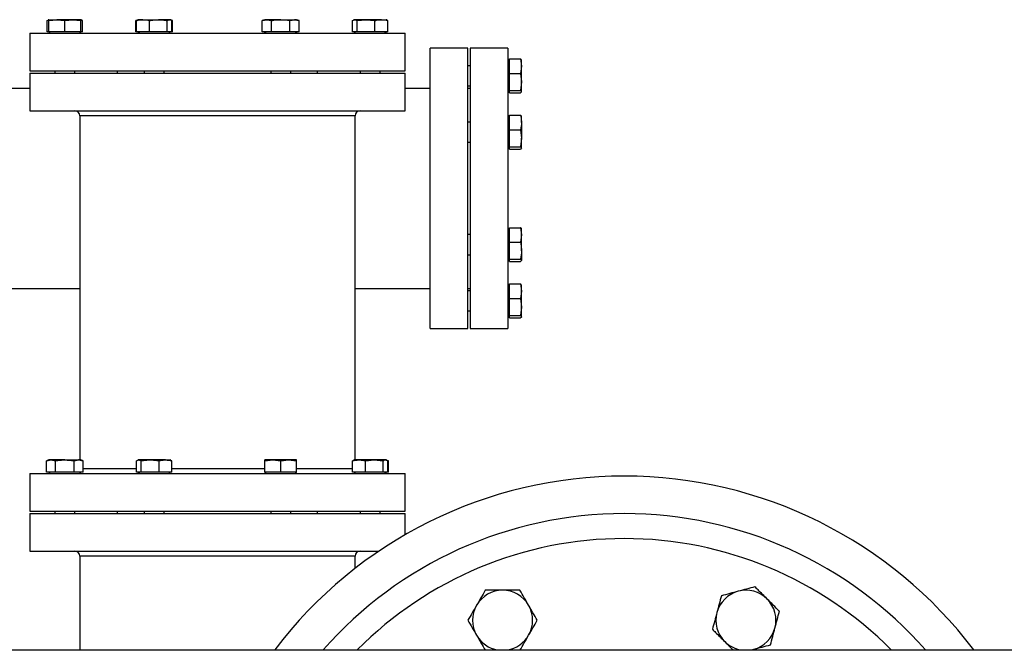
# Model space of a CAD drawing. Header units: millimetres. Extents: x 708 to 6010, y 131 to 3804.
# Tile 35 of 54: x 2387 to 2780, y 3337 to 3589. Entities that reach past the tile are written whole.
import ezdxf

# ---------------------------------------------------------------- set-up
doc = ezdxf.new("R2010")
doc.units = ezdxf.units.MM

msp = doc.modelspace()

# ---------------------------------------------------------------- linework, layer by layer
at = {"color": 7, "linetype": 'Continuous', "lineweight": 25}
for p, q in [((2397.47, 3588.73), (2397.98, 3588.92)), ((2397.47, 3584.24), (2397.47, 3588.73)), ((2398.2, 3589.09), (2397.95, 3589)), ((2398.2, 3588.73), (2401.38, 3589.09)), ((2398.2, 3589.09), (2401.38, 3589.09)), ((2398.2, 3584.24), (2398.2, 3588.73)), ((2401.38, 3589.09), (2404.57, 3588.73)), ((2407.75, 3589.09), (2401.38, 3589.09)), ((2404.57, 3588.73), (2407.75, 3589.09)), ((2404.57, 3584.24), (2404.57, 3588.73)), ((2407.75, 3589.09), (2410.93, 3588.73)), ((2410.93, 3589.09), (2407.75, 3589.09)), ((2411.18, 3589), (2410.93, 3589.09)), ((2410.93, 3584.24), (2410.93, 3588.73)), ((2411.67, 3588.73), (2411.16, 3588.92)), ((2411.67, 3584.24), (2411.67, 3588.73)), ((2433.41, 3588.9), (2432.94, 3588.73)), ((2432.94, 3588.73), (2433.16, 3588.77)), ((2432.94, 3584.24), (2432.94, 3588.73)), ((2433.7, 3588.92), (2433.19, 3588.73)), ((2433.19, 3584.24), (2433.19, 3588.73)), ((2433.92, 3589.09), (2433.67, 3589)), ((2435.78, 3589.09), (2433.92, 3589.09)), ((2435.78, 3589.09), (2441.93, 3589.09)), ((2438.38, 3584.24), (2438.38, 3588.73)), ((2446.43, 3589.09), (2441.93, 3589.09)), ((2445.48, 3588.73), (2446.43, 3589.09)), ((2445.48, 3584.24), (2445.48, 3588.73)), ((2446.65, 3589.09), (2446.43, 3589.09)), ((2446.9, 3589), (2446.65, 3589.09)), ((2447.64, 3588.73), (2447.16, 3588.9)), ((2447.38, 3584.24), (2447.38, 3588.73)), ((2447.41, 3588.77), (2447.64, 3588.73)), ((2447.64, 3584.24), (2447.64, 3588.73)), ((2484.43, 3589.09), (2483.45, 3588.73)), ((2483.45, 3588.73), (2485.29, 3589.09)), ((2483.45, 3584.24), (2483.45, 3588.73)), ((2485.29, 3589.09), (2484.43, 3589.09)), ((2485.29, 3589.09), (2487.12, 3588.73)), ((2490.8, 3589.09), (2485.29, 3589.09)), ((2487.12, 3584.24), (2487.12, 3588.73)), ((2490.8, 3589.09), (2496.31, 3589.09)), ((2494.47, 3588.73), (2496.31, 3589.09)), ((2494.47, 3584.24), (2494.47, 3588.73)), ((2496.31, 3589.09), (2498.15, 3588.73)), ((2497.16, 3589.09), (2496.31, 3589.09)), ((2498.15, 3588.73), (2497.16, 3589.09)), ((2498.15, 3584.24), (2498.15, 3588.73)), ((2519.42, 3588.73), (2520.37, 3589.09)), ((2519.42, 3584.24), (2519.42, 3588.73)), ((2520.15, 3589.09), (2519.9, 3589)), ((2520.37, 3589.09), (2520.15, 3589.09)), ((2520.37, 3589.09), (2521.32, 3588.73)), ((2524.87, 3589.09), (2520.37, 3589.09)), ((2521.32, 3588.73), (2524.87, 3589.09)), ((2521.32, 3584.24), (2521.32, 3588.73)), ((2524.87, 3589.09), (2528.42, 3588.73)), ((2531.02, 3589.09), (2524.87, 3589.09)), ((2528.42, 3584.24), (2528.42, 3588.73)), ((2531.02, 3589.09), (2532.88, 3589.09)), ((2533.14, 3589), (2532.88, 3589.09)), ((2533.62, 3588.73), (2533.11, 3588.92)), ((2533.62, 3584.24), (2533.62, 3588.73)), ((2390.54, 3583.64), (2390.54, 3568.64)), ((2390.54, 3583.64), (2540.54, 3583.64)), ((2398.2, 3584.24), (2397.47, 3584.24)), ((2398.15, 3584.24), (2398.2, 3584.19)), ((2400.69, 3584.24), (2398.2, 3584.24)), ((2398.2, 3584.19), (2398.75, 3583.64)), ((2402.08, 3584.24), (2400.69, 3584.24)), ((2404.57, 3584.24), (2402.08, 3584.24)), ((2407.06, 3584.24), (2404.57, 3584.24)), ((2408.44, 3584.24), (2407.06, 3584.24)), ((2410.93, 3584.24), (2408.44, 3584.24)), ((2410.38, 3583.64), (2410.93, 3584.19)), ((2410.93, 3584.19), (2410.98, 3584.24)), ((2411.67, 3584.24), (2410.93, 3584.24)), ((2433.19, 3584.24), (2432.94, 3584.24)), ((2435.22, 3584.24), (2433.19, 3584.24)), ((2433.87, 3584.24), (2434.47, 3583.64)), ((2436.35, 3584.24), (2435.22, 3584.24)), ((2438.38, 3584.24), (2436.35, 3584.24)), ((2441.16, 3584.24), (2438.38, 3584.24)), ((2445.48, 3584.24), (2442.71, 3584.24)), ((2446.23, 3584.24), (2445.48, 3584.24)), ((2446.1, 3583.64), (2446.7, 3584.24)), ((2446.64, 3584.24), (2446.23, 3584.24)), ((2447.38, 3584.24), (2446.64, 3584.24)), ((2447.64, 3584.24), (2447.38, 3584.24)), ((2484.89, 3584.24), (2483.45, 3584.24)), ((2484.38, 3584.24), (2484.98, 3583.64)), ((2485.69, 3584.24), (2484.89, 3584.24)), ((2487.12, 3584.24), (2485.69, 3584.24)), ((2490, 3584.24), (2487.12, 3584.24)), ((2491.6, 3584.24), (2490, 3584.24)), ((2494.47, 3584.24), (2491.6, 3584.24)), ((2495.91, 3584.24), (2494.47, 3584.24)), ((2496.71, 3584.24), (2495.91, 3584.24)), ((2496.61, 3583.64), (2497.21, 3584.24)), ((2498.15, 3584.24), (2496.71, 3584.24)), ((2520.16, 3584.24), (2519.42, 3584.24)), ((2520.1, 3584.24), (2520.7, 3583.64)), ((2520.58, 3584.24), (2520.16, 3584.24)), ((2521.32, 3584.24), (2520.58, 3584.24)), ((2524.1, 3584.24), (2521.32, 3584.24)), ((2525.64, 3584.24), (2524.1, 3584.24)), ((2528.42, 3584.24), (2525.64, 3584.24)), ((2530.45, 3584.24), (2528.42, 3584.24)), ((2531.58, 3584.24), (2530.45, 3584.24)), ((2533.62, 3584.24), (2531.58, 3584.24)), ((2532.33, 3583.64), (2532.93, 3584.24)), ((2540.54, 3568.64), (2540.54, 3583.64)), ((2565.54, 3577.64), (2550.54, 3577.64)), ((2550.54, 3465.64), (2550.54, 3577.64)), ((2565.54, 3465.64), (2565.54, 3577.64)), ((2581.54, 3577.64), (2566.54, 3577.64)), ((2566.54, 3577.64), (2566.54, 3465.64)), ((2581.54, 3577.64), (2581.54, 3465.64)), ((2582.14, 3573.05), (2581.54, 3572.45)), ((2582.14, 3571.15), (2582.14, 3573.43)), ((2582.14, 3573.43), (2586.63, 3573.43)), ((2586.63, 3573.43), (2586.99, 3570.52)), ((2586.99, 3570.52), (2586.99, 3573)), ((2390.54, 3568.64), (2540.54, 3568.64)), ((2390.54, 3567.64), (2390.54, 3552.64)), ((2390.54, 3567.64), (2540.54, 3567.64)), ((2400.57, 3568.64), (2400.57, 3567.64)), ((2408.57, 3567.64), (2408.57, 3568.64)), ((2425.54, 3568.64), (2425.54, 3567.64)), ((2436.29, 3568.64), (2436.29, 3567.64)), ((2444.29, 3567.64), (2444.29, 3568.64)), ((2486.8, 3568.64), (2486.8, 3567.64)), ((2494.8, 3567.64), (2494.8, 3568.64)), ((2505.54, 3567.64), (2505.54, 3568.64)), ((2522.52, 3568.64), (2522.52, 3567.64)), ((2530.52, 3567.64), (2530.52, 3568.64)), ((2540.54, 3552.64), (2540.54, 3567.64)), ((2566.54, 3570.64), (2565.54, 3570.64)), ((2582.14, 3569.88), (2582.14, 3571.15)), ((2582.14, 3567.6), (2582.14, 3569.88)), ((2582.14, 3564.95), (2582.14, 3567.6)), ((2582.14, 3567.6), (2586.63, 3567.6)), ((2586.99, 3570.52), (2586.63, 3567.6)), ((2586.63, 3567.6), (2586.99, 3564.21)), ((2586.99, 3564.21), (2586.99, 3570.52)), ((2582.14, 3563.47), (2582.14, 3564.95)), ((2582.14, 3560.81), (2582.14, 3563.47)), ((2586.99, 3564.21), (2586.63, 3560.81)), ((2586.99, 3560.33), (2586.99, 3564.21)), ((2390.54, 3561.64), (2380.54, 3561.64)), ((2550.54, 3561.64), (2540.54, 3561.64)), ((2565.54, 3562.64), (2566.54, 3562.64)), ((2566.54, 3561.64), (2565.54, 3561.64)), ((2581.54, 3560.82), (2582.14, 3560.22)), ((2582.14, 3560.81), (2586.63, 3560.81)), ((2582.14, 3560.43), (2582.14, 3560.81)), ((2582.14, 3560.22), (2582.14, 3560.43)), ((2582.14, 3559.85), (2582.14, 3560.22)), ((2582.14, 3559.85), (2586.63, 3559.85)), ((2390.54, 3552.64), (2540.54, 3552.64)), ((2410.54, 3550.64), (2410.54, 3413.09)), ((2520.54, 3413.09), (2520.54, 3550.64)), ((2566.54, 3548.14), (2565.54, 3548.14)), ((2582.14, 3550.55), (2581.54, 3549.95)), ((2582.14, 3548.65), (2582.14, 3550.93)), ((2582.14, 3550.93), (2586.63, 3550.93)), ((2582.14, 3547.38), (2582.14, 3548.65)), ((2586.99, 3550.45), (2586.63, 3550.93)), ((2586.99, 3548.02), (2586.99, 3550.5)), ((2586.99, 3548.02), (2586.99, 3541.71)), ((2582.14, 3545.1), (2582.14, 3547.38)), ((2582.14, 3545.1), (2586.63, 3545.1)), ((2582.14, 3542.45), (2582.14, 3545.1)), ((2586.63, 3545.1), (2586.99, 3541.71)), ((2565.54, 3540.14), (2566.54, 3540.14)), ((2582.14, 3540.97), (2582.14, 3542.45)), ((2582.14, 3538.31), (2582.14, 3540.97)), ((2586.99, 3541.71), (2586.63, 3538.31)), ((2586.99, 3537.83), (2586.99, 3541.71)), ((2581.54, 3538.32), (2582.14, 3537.72)), ((2582.14, 3538.31), (2586.63, 3538.31)), ((2582.14, 3537.93), (2582.14, 3538.31)), ((2582.14, 3537.72), (2582.14, 3537.93)), ((2582.14, 3537.35), (2582.14, 3537.72)), ((2582.14, 3537.35), (2586.63, 3537.35)), ((2586.63, 3538.31), (2586.99, 3537.83)), ((2586.99, 3537.83), (2586.63, 3537.35)), ((2582.14, 3505.55), (2581.54, 3504.95)), ((2582.14, 3503.65), (2582.14, 3505.93)), ((2582.14, 3505.93), (2586.63, 3505.93)), ((2586.63, 3505.93), (2586.99, 3503.02)), ((2586.99, 3503.02), (2586.99, 3505.5)), ((2566.54, 3503.14), (2565.54, 3503.14)), ((2582.14, 3502.38), (2582.14, 3503.65)), ((2582.14, 3500.1), (2582.14, 3502.38)), ((2586.99, 3503.02), (2586.63, 3500.1)), ((2586.99, 3496.71), (2586.99, 3503.02)), ((2582.14, 3500.1), (2586.63, 3500.1)), ((2582.14, 3497.45), (2582.14, 3500.1)), ((2582.14, 3495.97), (2582.14, 3497.45)), ((2586.99, 3496.71), (2586.99, 3492.83)), ((2565.54, 3495.14), (2566.54, 3495.14)), ((2581.54, 3493.32), (2582.14, 3492.72)), ((2582.14, 3493.31), (2582.14, 3495.97)), ((2582.14, 3493.31), (2586.63, 3493.31)), ((2582.14, 3492.93), (2582.14, 3493.31)), ((2582.14, 3492.72), (2582.14, 3492.93)), ((2582.14, 3492.35), (2582.14, 3492.72)), ((2586.99, 3492.83), (2586.63, 3492.35)), ((2582.14, 3492.35), (2586.63, 3492.35)), ((2380.54, 3481.64), (2410.54, 3481.64)), ((2520.54, 3481.64), (2550.54, 3481.64)), ((2565.54, 3481.64), (2566.54, 3481.64)), ((2582.14, 3483.05), (2581.54, 3482.45)), ((2582.14, 3481.15), (2582.14, 3483.43)), ((2582.14, 3483.43), (2586.63, 3483.43)), ((2582.14, 3479.88), (2582.14, 3481.15)), ((2586.63, 3483.43), (2586.99, 3480.52)), ((2586.99, 3480.52), (2586.99, 3483)), ((2566.54, 3480.64), (2565.54, 3480.64)), ((2582.14, 3477.6), (2582.14, 3479.88)), ((2582.14, 3477.6), (2586.63, 3477.6)), ((2582.14, 3474.95), (2582.14, 3477.6)), ((2586.99, 3480.52), (2586.63, 3477.6)), ((2586.63, 3477.6), (2586.99, 3474.21)), ((2586.99, 3474.21), (2586.99, 3480.52)), ((2582.14, 3473.47), (2582.14, 3474.95)), ((2582.14, 3470.81), (2582.14, 3473.47)), ((2586.99, 3474.21), (2586.63, 3470.81)), ((2586.99, 3470.33), (2586.99, 3474.21)), ((2565.54, 3472.64), (2566.54, 3472.64)), ((2581.54, 3470.82), (2582.14, 3470.22)), ((2582.14, 3470.81), (2586.63, 3470.81)), ((2582.14, 3470.43), (2582.14, 3470.81)), ((2582.14, 3470.22), (2582.14, 3470.43)), ((2582.14, 3469.85), (2582.14, 3470.22)), ((2582.14, 3469.85), (2586.63, 3469.85)), ((2550.54, 3465.64), (2565.54, 3465.64)), ((2566.54, 3465.64), (2581.54, 3465.64)), ((2398.2, 3413.09), (2397.22, 3412.73)), ((2397.22, 3412.73), (2399.05, 3413.09)), ((2397.22, 3408.24), (2397.22, 3412.73)), ((2399.05, 3413.09), (2398.2, 3413.09)), ((2399.05, 3413.09), (2400.89, 3412.73)), ((2404.57, 3413.09), (2399.05, 3413.09)), ((2400.89, 3408.24), (2400.89, 3412.73)), ((2404.57, 3413.09), (2410.08, 3413.09)), ((2408.24, 3412.73), (2410.08, 3413.09)), ((2408.24, 3408.24), (2408.24, 3412.73)), ((2410.08, 3413.09), (2411.92, 3412.73)), ((2410.93, 3413.09), (2410.08, 3413.09)), ((2411.92, 3412.73), (2410.93, 3413.09)), ((2411.92, 3408.24), (2411.92, 3412.73)), ((2433.19, 3412.73), (2434.14, 3413.09)), ((2433.19, 3408.24), (2433.19, 3412.73)), ((2433.92, 3413.09), (2433.67, 3413)), ((2434.14, 3413.09), (2433.92, 3413.09)), ((2434.14, 3413.09), (2435.09, 3412.73)), ((2438.64, 3413.09), (2434.14, 3413.09)), ((2435.09, 3408.24), (2435.09, 3412.73)), ((2444.79, 3413.09), (2438.64, 3413.09)), ((2442.19, 3408.24), (2442.19, 3412.73)), ((2444.79, 3413.09), (2446.65, 3413.09)), ((2446.9, 3413), (2446.65, 3413.09)), ((2447.38, 3412.73), (2446.87, 3412.92)), ((2447.38, 3408.24), (2447.38, 3412.73)), ((2484.43, 3412.73), (2487.62, 3413.09)), ((2487.62, 3413.09), (2484.43, 3413.09)), ((2484.43, 3408.24), (2484.43, 3412.73)), ((2493.98, 3413.09), (2487.62, 3413.09)), ((2487.62, 3413.09), (2490.8, 3412.73)), ((2490.8, 3412.73), (2493.98, 3413.09)), ((2490.8, 3408.24), (2490.8, 3412.73)), ((2493.98, 3413.09), (2497.16, 3412.73)), ((2497.16, 3413.09), (2493.98, 3413.09)), ((2497.16, 3408.24), (2497.16, 3412.73)), ((2519.93, 3412.92), (2519.42, 3412.73)), ((2519.42, 3408.24), (2519.42, 3412.73)), ((2520.15, 3413.09), (2519.9, 3413)), ((2522.02, 3413.09), (2520.15, 3413.09)), ((2528.17, 3413.09), (2522.02, 3413.09)), ((2524.62, 3412.73), (2528.17, 3413.09)), ((2524.62, 3408.24), (2524.62, 3412.73)), ((2528.17, 3413.09), (2531.72, 3412.73)), ((2532.67, 3413.09), (2528.17, 3413.09)), ((2531.72, 3408.24), (2531.72, 3412.73)), ((2532.67, 3413.09), (2533.62, 3412.73)), ((2532.88, 3413.09), (2532.67, 3413.09)), ((2533.14, 3413), (2532.88, 3413.09)), ((2533.87, 3412.73), (2533.39, 3412.9)), ((2533.62, 3408.24), (2533.62, 3412.73)), ((2533.73, 3412.76), (2533.87, 3412.73)), ((2533.87, 3408.24), (2533.87, 3412.73)), ((2390.54, 3407.64), (2390.54, 3392.64)), ((2390.54, 3407.64), (2540.54, 3407.64)), ((2398.65, 3408.24), (2397.22, 3408.24)), ((2398.15, 3408.24), (2398.75, 3407.64)), ((2399.45, 3408.24), (2398.65, 3408.24)), ((2400.89, 3408.24), (2399.45, 3408.24)), ((2403.77, 3408.24), (2400.89, 3408.24)), ((2405.37, 3408.24), (2403.77, 3408.24)), ((2408.24, 3408.24), (2405.37, 3408.24)), ((2409.68, 3408.24), (2408.24, 3408.24)), ((2410.48, 3408.24), (2409.68, 3408.24)), ((2410.38, 3407.64), (2410.98, 3408.24)), ((2411.92, 3408.24), (2410.48, 3408.24)), ((2433.93, 3408.24), (2433.19, 3408.24)), ((2433.87, 3408.24), (2434.47, 3407.64)), ((2434.34, 3408.24), (2433.93, 3408.24)), ((2435.09, 3408.24), (2434.34, 3408.24)), ((2437.87, 3408.24), (2435.09, 3408.24)), ((2442.19, 3408.24), (2439.41, 3408.24)), ((2444.22, 3408.24), (2442.19, 3408.24)), ((2445.35, 3408.24), (2444.22, 3408.24)), ((2447.38, 3408.24), (2445.35, 3408.24)), ((2446.1, 3407.64), (2446.7, 3408.24)), ((2486.92, 3408.24), (2484.43, 3408.24)), ((2484.43, 3408.19), (2484.98, 3407.64)), ((2488.31, 3408.24), (2486.92, 3408.24)), ((2490.8, 3408.24), (2488.31, 3408.24)), ((2493.29, 3408.24), (2490.8, 3408.24)), ((2494.67, 3408.24), (2493.29, 3408.24)), ((2497.16, 3408.24), (2494.67, 3408.24)), ((2496.61, 3407.64), (2497.16, 3408.19)), ((2521.45, 3408.24), (2519.42, 3408.24)), ((2520.1, 3408.24), (2520.7, 3407.64)), ((2522.58, 3408.24), (2521.45, 3408.24)), ((2524.62, 3408.24), (2522.58, 3408.24)), ((2527.39, 3408.24), (2524.62, 3408.24)), ((2528.94, 3408.24), (2527.39, 3408.24)), ((2531.72, 3408.24), (2528.94, 3408.24)), ((2532.46, 3408.24), (2531.72, 3408.24)), ((2532.33, 3407.64), (2532.93, 3408.24)), ((2532.87, 3408.24), (2532.46, 3408.24)), ((2533.62, 3408.24), (2532.87, 3408.24)), ((2533.87, 3408.24), (2533.62, 3408.24)), ((2540.54, 3392.64), (2540.54, 3407.64)), ((2390.54, 3392.64), (2540.54, 3392.64)), ((2390.54, 3391.64), (2390.54, 3376.64)), ((2390.54, 3391.64), (2540.54, 3391.64)), ((2400.57, 3392.64), (2400.57, 3391.64)), ((2408.57, 3391.64), (2408.57, 3392.64)), ((2425.54, 3392.64), (2425.54, 3391.64)), ((2436.29, 3392.64), (2436.29, 3391.64)), ((2444.29, 3391.64), (2444.29, 3392.64)), ((2486.8, 3392.64), (2486.8, 3391.64)), ((2494.8, 3391.64), (2494.8, 3392.64)), ((2505.54, 3391.64), (2505.54, 3392.64)), ((2522.52, 3392.64), (2522.52, 3391.64)), ((2530.52, 3391.64), (2530.52, 3392.64)), ((2540.54, 3383.19), (2540.54, 3391.64)), ((2390.54, 3376.64), (2530.06, 3376.64)), ((2410.54, 3374.64), (2410.54, 3337.14)), ((2520.54, 3369.73), (2520.54, 3374.64)), ((2156.04, 3337.14), (3100.04, 3337.14)), ((2488.46, 3337.14), (2488.46, 3337.19)), ((2678.64, 3337.14), (2679.75, 3337.38)), ((2678.85, 3337.14), (2679.75, 3337.38))]:
    msp.add_line(p, q, dxfattribs=at)
at = {"color": 8, "linetype": 'Continuous', "lineweight": 25}
for p, q in [((2520.54, 3550.64), (2410.54, 3550.64)), ((2411.92, 3409.64), (2433.19, 3409.64)), ((2447.38, 3409.64), (2484.43, 3409.64)), ((2497.16, 3409.64), (2519.42, 3409.64)), ((2520.54, 3374.64), (2410.54, 3374.64))]:
    msp.add_line(p, q, dxfattribs=at)
at = {"color": 7, "linetype": 'Continuous', "lineweight": 25}
for centre, radius, start, end in [((2408.54, 3550.64), 2, 0, 90), ((2522.54, 3550.64), 2, 90, 180), ((2628.04, 3231.64), 175, 37.0748, 142.9054), ((2628.04, 3231.64), 150, 44.6951, 135.3049), ((2408.54, 3374.64), 2, 0, 90), ((2522.54, 3374.64), 2, 90, 180), ((2579.44, 3348.97), 12, 90, 150), ((2579.44, 3348.97), 12, 30, 90), ((2676.64, 3348.97), 12, 105, 165), ((2676.64, 3348.97), 12, 45, 105), ((2579.44, 3348.97), 12, 150, 210), ((2579.44, 3348.97), 12, 330, 30), ((2676.64, 3348.97), 12, 345, 45), ((2676.64, 3348.97), 12, 165, 225), ((2676.64, 3348.97), 12, 285, 345), ((2579.44, 3348.97), 12, 210, 260.4214), ((2579.44, 3348.97), 12, 279.5786, 330), ((2676.64, 3348.97), 12, 225, 260.4214)]:
    msp.add_arc(centre, radius, start, end, dxfattribs=at)
at = {"color": 8, "linetype": 'Continuous', "lineweight": 25}
msp.add_arc((2628.04, 3231.64), 160, 41.2522, 138.7478, dxfattribs=at)
at = {"color": 7, "linetype": 'Continuous', "lineweight": 25}
for points, knots in [([(2398.2, 3589.09), (2398.2, 3589.02), (2398.2, 3588.95), (2398.2, 3588.74), (2398.2, 3588.73)], [0, 0, 0, 0, 0.9730035, 1, 1, 1, 1]), ([(2410.93, 3588.73), (2410.93, 3588.74), (2410.93, 3588.95), (2410.93, 3589.02), (2410.93, 3589.09)], [0, 0, 0, 0, 0.0269965, 1, 1, 1, 1]), ([(2410.96, 3588.89), (2410.98, 3588.88), (2411.22, 3588.86), (2411.45, 3588.79), (2411.67, 3588.73)], [0, 0, 0, 0, 0.068397, 1, 1, 1, 1]), ([(2433.19, 3588.73), (2433.4, 3588.78), (2434.26, 3589), (2435.13, 3589.05), (2435.78, 3589.09)], [0, 0, 0, 0, 0.253067, 1, 1, 1, 1]), ([(2435.78, 3589.09), (2436.63, 3589.02), (2437.5, 3588.95), (2438.36, 3588.74), (2438.38, 3588.73)], [0, 0, 0, 0, 0.973004, 1, 1, 1, 1]), ([(2438.38, 3588.73), (2438.97, 3588.84), (2439.57, 3588.93), (2440.75, 3589.06), (2441.34, 3589.09), (2441.93, 3589.09)], [0, 0, 0, 0, 0.5, 0.5, 1, 1, 1, 1]), ([(2441.93, 3589.09), (2442.52, 3589.09), (2443.12, 3589.06), (2444.3, 3588.93), (2444.89, 3588.84), (2445.48, 3588.73)], [0, 0, 0, 0, 0.5, 0.5, 1, 1, 1, 1]), ([(2446.43, 3589.09), (2446.59, 3589.09), (2446.75, 3589.06), (2447.07, 3588.93), (2447.23, 3588.84), (2447.38, 3588.73)], [0, 0, 0, 0, 0.5, 0.5, 1, 1, 1, 1]), ([(2487.12, 3588.73), (2487.43, 3588.78), (2488.65, 3589), (2489.88, 3589.05), (2490.8, 3589.09)], [0, 0, 0, 0, 0.253067, 1, 1, 1, 1]), ([(2490.8, 3589.09), (2492, 3589.02), (2493.23, 3588.95), (2494.44, 3588.74), (2494.47, 3588.73)], [0, 0, 0, 0, 0.973007, 1, 1, 1, 1]), ([(2528.42, 3588.73), (2528.64, 3588.78), (2529.5, 3589), (2530.37, 3589.05), (2531.02, 3589.09)], [0, 0, 0, 0, 0.253064, 1, 1, 1, 1]), ([(2531.02, 3589.09), (2531.87, 3589.02), (2532.74, 3588.95), (2533.59, 3588.74), (2533.62, 3588.73)], [0, 0, 0, 0, 0.9730039, 1, 1, 1, 1]), ([(2586.99, 3572.95), (2586.93, 3573.11), (2586.86, 3573.27), (2586.64, 3573.43), (2586.63, 3573.43)], [0, 0, 0, 0, 0.973, 1, 1, 1, 1]), ([(2586.63, 3560.81), (2586.64, 3560.81), (2586.86, 3560.65), (2586.93, 3560.49), (2586.99, 3560.33)], [0, 0, 0, 0, 0.026985, 1, 1, 1, 1]), ([(2586.63, 3559.85), (2586.74, 3559.93), (2586.84, 3560.01), (2586.96, 3560.17), (2586.99, 3560.25), (2586.99, 3560.33)], [0, 0, 0, 0, 0.5, 0.5, 1, 1, 1, 1]), ([(2586.63, 3550.93), (2586.69, 3550.69), (2586.9, 3549.72), (2586.95, 3548.75), (2586.99, 3548.02)], [0, 0, 0, 0, 0.25307, 1, 1, 1, 1]), ([(2586.99, 3548.02), (2586.99, 3547.53), (2586.96, 3547.04), (2586.84, 3546.07), (2586.75, 3545.59), (2586.63, 3545.1)], [0, 0, 0, 0, 0.5, 0.5, 1, 1, 1, 1]), ([(2586.99, 3505.45), (2586.99, 3505.53), (2586.96, 3505.61), (2586.84, 3505.77), (2586.75, 3505.85), (2586.63, 3505.93)], [0, 0, 0, 0, 0.5, 0.5, 1, 1, 1, 1]), ([(2586.63, 3500.1), (2586.69, 3499.82), (2586.9, 3498.7), (2586.95, 3497.56), (2586.99, 3496.71)], [0, 0, 0, 0, 0.253064, 1, 1, 1, 1]), ([(2586.99, 3496.71), (2586.93, 3495.6), (2586.86, 3494.46), (2586.64, 3493.34), (2586.63, 3493.31)], [0, 0, 0, 0, 0.9729971, 1, 1, 1, 1]), ([(2586.63, 3493.31), (2586.75, 3493.23), (2586.84, 3493.15), (2586.96, 3492.99), (2586.99, 3492.91), (2586.99, 3492.83)], [0, 0, 0, 0, 0.5, 0.5, 1, 1, 1, 1]), ([(2586.99, 3482.95), (2586.95, 3483.07), (2586.9, 3483.23), (2586.69, 3483.39), (2586.63, 3483.43)], [0, 0, 0, 0, 0.746937, 1, 1, 1, 1]), ([(2586.63, 3470.81), (2586.69, 3470.77), (2586.9, 3470.61), (2586.95, 3470.45), (2586.99, 3470.33)], [0, 0, 0, 0, 0.253062, 1, 1, 1, 1]), ([(2586.99, 3470.33), (2586.99, 3470.25), (2586.96, 3470.17), (2586.84, 3470.01), (2586.75, 3469.93), (2586.63, 3469.85)], [0, 0, 0, 0, 0.5, 0.5, 1, 1, 1, 1]), ([(2400.89, 3412.73), (2401.2, 3412.78), (2402.41, 3413), (2403.65, 3413.05), (2404.57, 3413.09)], [0, 0, 0, 0, 0.253066, 1, 1, 1, 1]), ([(2404.57, 3413.09), (2405.77, 3413.02), (2407, 3412.95), (2408.21, 3412.74), (2408.24, 3412.73)], [0, 0, 0, 0, 0.973007, 1, 1, 1, 1]), ([(2435.09, 3412.73), (2435.68, 3412.84), (2436.27, 3412.93), (2437.45, 3413.06), (2438.05, 3413.09), (2438.64, 3413.09)], [0, 0, 0, 0, 0.5, 0.5, 1, 1, 1, 1]), ([(2438.64, 3413.09), (2439.23, 3413.09), (2439.82, 3413.06), (2441, 3412.93), (2441.6, 3412.84), (2442.19, 3412.73)], [0, 0, 0, 0, 0.5, 0.5, 1, 1, 1, 1]), ([(2442.19, 3412.73), (2442.4, 3412.78), (2443.26, 3413), (2444.14, 3413.05), (2444.79, 3413.09)], [0, 0, 0, 0, 0.253067, 1, 1, 1, 1]), ([(2444.79, 3413.09), (2445.63, 3413.02), (2446.51, 3412.95), (2447.36, 3412.74), (2447.38, 3412.73)], [0, 0, 0, 0, 0.973004, 1, 1, 1, 1]), ([(2484.43, 3412.73), (2484.43, 3412.84), (2484.43, 3412.93), (2484.43, 3413.06), (2484.43, 3413.09), (2484.43, 3413.09)], [0, 0, 0, 0, 0.5, 0.5, 1, 1, 1, 1]), ([(2497.16, 3412.73), (2497.16, 3412.84), (2497.16, 3412.93), (2497.16, 3413.06), (2497.16, 3413.09), (2497.16, 3413.09)], [0, 0, 0, 0, 0.5, 0.5, 1, 1, 1, 1]), ([(2519.42, 3412.73), (2519.44, 3412.74), (2520.3, 3412.95), (2521.17, 3413.02), (2522.02, 3413.09)], [0, 0, 0, 0, 0.026996, 1, 1, 1, 1]), ([(2522.02, 3413.09), (2522.67, 3413.05), (2523.54, 3413), (2524.4, 3412.78), (2524.62, 3412.73)], [0, 0, 0, 0, 0.746936, 1, 1, 1, 1]), ([(2531.72, 3412.73), (2531.87, 3412.84), (2532.03, 3412.93), (2532.35, 3413.06), (2532.51, 3413.09), (2532.67, 3413.09)], [0, 0, 0, 0, 0.5, 0.5, 1, 1, 1, 1]), ([(2572.51, 3360.97), (2571.94, 3359.98), (2570.8, 3357.99), (2569.63, 3355.98), (2569.05, 3354.97)], [0, 0, 0, 0, 0.498114, 1, 1, 1, 1]), ([(2579.44, 3360.97), (2577.71, 3360.97), (2575.38, 3360.97), (2573.09, 3360.97), (2572.51, 3360.97)], [0, 0, 0, 0, 0.746934, 1, 1, 1, 1]), ([(2586.37, 3360.97), (2586.31, 3360.97), (2585.14, 3360.97), (2582.84, 3360.97), (2580.58, 3360.97), (2579.44, 3360.97)], [0, 0, 0, 0, 0.0269692, 0.5117136, 1, 1, 1, 1]), ([(2589.83, 3354.97), (2589.26, 3355.97), (2588.09, 3357.99), (2586.95, 3359.97), (2586.37, 3360.97)], [0, 0, 0, 0, 0.497781, 1, 1, 1, 1]), ([(2673.54, 3360.56), (2672.42, 3360.26), (2670.17, 3359.66), (2667.96, 3359.07), (2666.85, 3358.77)], [0, 0, 0, 0, 0.497781, 1, 1, 1, 1]), ([(2680.23, 3362.35), (2679.13, 3362.06), (2676.91, 3361.47), (2674.66, 3360.86), (2673.54, 3360.56)], [0, 0, 0, 0, 0.498112, 1, 1, 1, 1]), ([(2685.13, 3357.46), (2683.9, 3358.68), (2682.26, 3360.33), (2680.64, 3361.95), (2680.23, 3362.35)], [0, 0, 0, 0, 0.7469334, 1, 1, 1, 1]), ([(2569.05, 3354.97), (2568.47, 3353.97), (2567.31, 3351.96), (2566.16, 3349.97), (2565.59, 3348.97)], [0, 0, 0, 0, 0.497781, 1, 1, 1, 1]), ([(2593.3, 3348.97), (2592.73, 3349.96), (2591.58, 3351.95), (2590.42, 3353.96), (2589.83, 3354.97)], [0, 0, 0, 0, 0.498113, 1, 1, 1, 1]), ([(2666.85, 3358.77), (2666.55, 3357.66), (2665.96, 3355.45), (2665.35, 3353.2), (2665.05, 3352.08)], [0, 0, 0, 0, 0.498112, 1, 1, 1, 1]), ([(2690.03, 3352.56), (2689.98, 3352.6), (2689.16, 3353.43), (2687.53, 3355.05), (2685.93, 3356.65), (2685.13, 3357.46)], [0, 0, 0, 0, 0.026969, 0.511713, 1, 1, 1, 1]), ([(2665.05, 3352.08), (2664.75, 3350.96), (2664.15, 3348.71), (2663.56, 3346.5), (2663.26, 3345.38)], [0, 0, 0, 0, 0.497782, 1, 1, 1, 1]), ([(2688.23, 3345.86), (2688.53, 3346.98), (2689.14, 3349.23), (2689.73, 3351.44), (2690.03, 3352.56)], [0, 0, 0, 0, 0.497782, 1, 1, 1, 1]), ([(2565.59, 3348.97), (2566.16, 3347.98), (2567.3, 3345.99), (2568.47, 3343.98), (2569.05, 3342.97)], [0, 0, 0, 0, 0.498112, 1, 1, 1, 1]), ([(2589.83, 3342.97), (2590.41, 3343.97), (2591.58, 3345.99), (2592.72, 3347.97), (2593.3, 3348.97)], [0, 0, 0, 0, 0.497781, 1, 1, 1, 1]), ([(2663.26, 3345.38), (2663.67, 3344.97), (2665.29, 3343.36), (2666.93, 3341.71), (2668.16, 3340.49)], [0, 0, 0, 0, 0.253066, 1, 1, 1, 1]), ([(2686.44, 3339.17), (2686.74, 3340.28), (2687.33, 3342.49), (2687.93, 3344.74), (2688.23, 3345.86)], [0, 0, 0, 0, 0.498112, 1, 1, 1, 1]), ([(2569.05, 3342.97), (2569.63, 3341.97), (2570.79, 3339.96), (2571.94, 3337.97), (2572.51, 3336.97)], [0, 0, 0, 0, 0.497781, 1, 1, 1, 1]), ([(2586.37, 3336.97), (2586.94, 3337.96), (2588.09, 3339.95), (2589.25, 3341.96), (2589.83, 3342.97)], [0, 0, 0, 0, 0.498112, 1, 1, 1, 1]), ([(2668.16, 3340.49), (2668.96, 3339.69), (2670.08, 3338.57), (2671.18, 3337.46), (2671.51, 3337.14)], [0, 0, 0, 0, 0.710475, 1, 1, 1, 1]), ([(2679.75, 3337.38), (2680.87, 3337.68), (2683.11, 3338.28), (2685.33, 3338.87), (2686.44, 3339.17)], [0, 0, 0, 0, 0.497781, 1, 1, 1, 1])]:
    msp.add_open_spline(points, degree=3, knots=knots, dxfattribs=at)
for points in [[(2442.71, 3584.24), (2442.19, 3584.17), (2441.68, 3584.17), (2441.16, 3584.24)], [(2439.41, 3408.24), (2438.9, 3408.17), (2438.38, 3408.17), (2437.87, 3408.24)]]:
    msp.add_open_spline(points, degree=3, dxfattribs=at)

doc.saveas('drawing.dxf')
